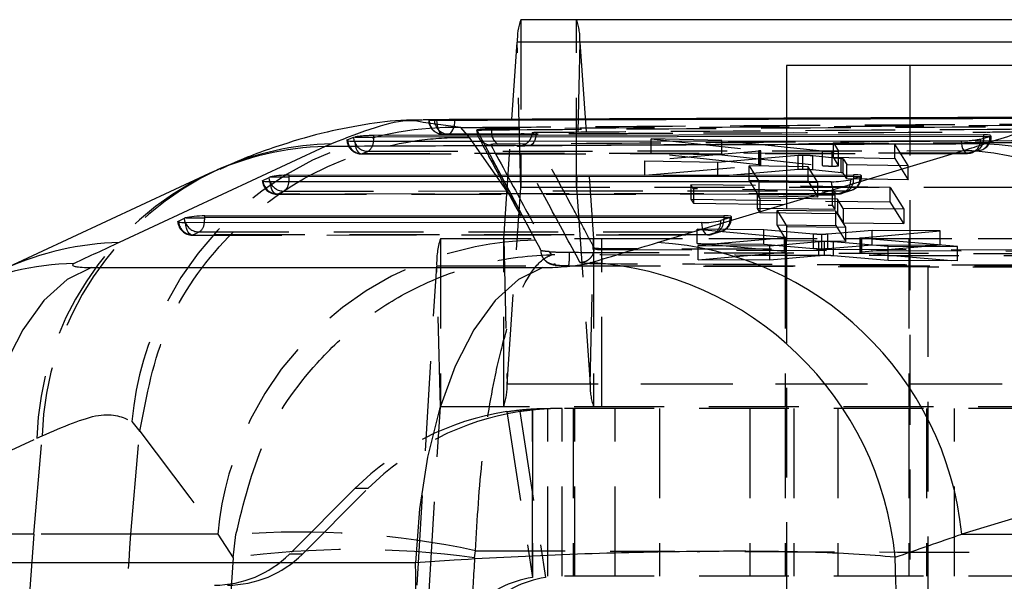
# Model space of a CAD drawing. Extents: x 81 to 759, y 45 to 588.
# Tile 5 of 24: x 261 to 289, y 71 to 87. Entities that reach past the tile are written whole.
import ezdxf

# ---------------------------------------------------------------- set-up
doc = ezdxf.new("R2010")
doc.units = 0
doc.header["$LTSCALE"] = 2
doc.linetypes.add('HIDDEN', pattern=[1.905, 1.27, -0.635])
doc.layers.get('0').update_dxf_attribs({"linetype": 'CONTINUOUS'})

msp = doc.modelspace()

# ---------------------------------------------------------------- linework, layer by layer
at = {"color": 7, "linetype": 'CONTINUOUS'}
for p, q in [((300.366154, 86.860641), (274.986548, 86.860641)), ((274.73945, 84.036346), (274.891192, 86.222923)), ((300.270797, 86.222923), (274.891192, 86.222923)), ((282.505067, 85.560641), (282.505067, 84.06813)), ((290.442567, 85.560641), (282.505067, 85.560641)), ((273.080183, 84.029555), (272.224741, 84.026055)), ((272.544185, 84.028104), (272.396134, 84.020994)), ((274.739997, 84.036348), (273.080183, 84.029555)), ((278.332675, 84.051053), (274.739997, 84.036348)), ((290.915105, 84.10255), (288.194222, 84.091415)), ((288.080767, 83.602215), (270.832823, 83.582201)), ((270.832823, 83.540422), (270.832823, 83.582201)), ((288.080767, 83.602215), (288.080767, 83.55843)), ((269.63477, 83.34919), (269.458109, 83.272948)), ((270.085802, 83.458944), (270.077733, 83.455016)), ((270.25841, 83.529082), (270.085802, 83.458944)), ((270.299082, 83.540422), (270.25841, 83.529082)), ((270.299082, 83.540422), (270.832823, 83.540422)), ((287.995299, 83.483822), (288.260465, 83.556947)), ((288.260465, 83.556947), (288.265847, 83.55843)), ((269.458109, 83.272948), (263.624934, 80.555818)), ((278.85968, 80.555818), (287.538908, 83.169717)), ((266.17462, 82.50473), (260.341445, 79.7876)), ((268.440375, 82.465115), (284.406684, 82.471744)), ((268.440375, 82.412847), (268.440375, 82.465115)), ((284.406684, 82.471744), (284.406684, 82.419475)), ((267.69357, 82.315027), (267.866252, 82.398544)), ((283.773059, 82.276528), (267.899254, 82.26994)), ((267.908024, 82.412847), (268.440375, 82.412847)), ((284.406684, 82.419475), (268.440375, 82.412847)), ((284.586459, 82.416912), (284.321269, 82.333355)), ((265.301121, 81.15792), (265.473803, 81.241438)), ((280.098976, 81.11889), (265.506806, 81.112833)), ((265.515575, 81.25574), (266.047926, 81.25574)), ((266.047926, 81.308009), (280.732602, 81.314105)), ((266.047926, 81.25574), (266.047926, 81.308009)), ((280.732602, 81.261835), (266.047926, 81.25574)), ((280.912377, 81.259273), (280.647186, 81.175717)), ((280.732602, 81.314105), (280.732602, 81.261835)), ((262.847157, 79.846444), (275.612509, 79.846444)), ((296.146205, 74.916956), (287.466977, 72.303057)), ((287.466977, 72.303057), (296.348087, 72.303057)), ((272.009021, 71.489022), (259.243669, 71.489022))]:
    msp.add_line(p, q, dxfattribs=at)
at = {"color": 7, "linetype": 'HIDDEN'}
for p, q in [((274.986548, 86.860641), (274.986548, 82.110643)), ((276.567118, 82.110643), (276.567118, 86.860641)), ((274.986347, 82.109301), (274.891192, 86.222923)), ((276.662474, 86.222923), (276.567316, 82.109301)), ((302.042078, 86.222923), (276.662474, 86.222923)), ((276.662474, 86.222923), (277.048381, 80.661981)), ((285.998668, 85.560641), (285.998668, 51.560641)), ((273.296999, 83.810712), (272.224272, 83.953763)), ((272.71329, 84.030361), (273.123363, 84.030361)), ((273.123363, 84.030361), (273.123363, 84.032581)), ((274.505282, 80.661981), (274.73945, 84.036346)), ((288.194222, 84.091415), (278.332675, 84.051053)), ((282.505067, 84.06813), (282.505067, 51.560641)), ((273.537112, 83.526968), (273.296999, 83.810712)), ((273.745252, 83.737015), (273.745252, 83.726998)), ((273.745766, 83.726171), (273.745766, 83.735154)), ((274.165863, 83.743428), (274.165863, 83.771479)), ((275.3099, 83.66521), (275.287742, 83.563945)), ((288.301542, 83.55843), (288.301542, 83.577185)), ((274.880754, 81.613917), (273.537112, 83.526968)), ((275.025247, 83.294346), (274.893509, 83.271085)), ((278.682737, 83.079231), (278.682737, 83.486193)), ((278.682737, 83.486193), (281.724008, 83.160955)), ((280.675173, 83.441903), (278.682737, 83.486193)), ((283.523876, 83.137608), (280.675173, 83.441903)), ((280.675173, 83.034719), (280.675173, 83.441903)), ((285.568174, 83.337181), (283.832993, 83.373678)), ((283.832993, 82.966511), (283.832993, 83.373678)), ((283.832993, 83.373678), (283.979703, 83.137826)), ((285.568174, 82.930193), (285.568174, 83.337181)), ((285.948668, 82.731794), (285.568174, 83.337181)), ((288.265847, 83.55843), (288.301542, 83.55843)), ((270.475311, 83.064082), (287.630664, 83.076517)), ((281.740868, 83.142211), (278.502924, 82.867569)), ((281.724008, 82.753901), (278.682737, 83.079231)), ((278.682737, 83.079231), (280.675173, 83.034719)), ((280.564809, 82.828815), (282.83743, 83.023989)), ((280.675173, 83.034719), (283.523876, 82.730577)), ((281.724008, 82.753901), (281.724008, 83.160955)), ((281.740868, 82.735169), (281.740868, 83.142211)), ((281.777236, 82.742808), (281.777236, 83.149777)), ((282.837428, 82.617018), (282.83743, 83.023989)), ((282.971818, 82.621032), (282.971818, 83.028003)), ((283.256158, 82.609615), (283.256158, 83.016575)), ((283.256158, 83.016575), (284.057923, 82.935083)), ((283.523876, 82.730577), (283.523876, 83.137608)), ((283.794992, 82.718839), (283.794992, 83.125851)), ((283.979703, 82.730814), (283.979703, 83.137826)), ((283.979883, 82.730242), (283.979883, 83.137256)), ((278.502924, 82.460974), (278.502924, 82.867569)), ((278.502924, 82.867569), (280.564809, 82.828815)), ((280.564809, 82.422041), (280.564809, 82.828815)), ((281.740868, 82.735169), (281.771961, 82.739544)), ((283.832993, 82.966511), (285.568174, 82.930193)), ((283.979703, 82.730814), (283.832993, 82.966511)), ((284.057923, 82.528207), (284.057923, 82.935083)), ((284.112392, 82.517757), (284.112392, 82.924624)), ((284.112392, 82.924624), (284.213383, 82.762429)), ((284.213383, 82.35567), (284.213383, 82.762429)), ((284.213383, 82.762429), (285.948669, 82.731794)), ((285.568174, 82.930193), (285.948668, 82.325173)), ((278.502924, 82.460974), (281.740868, 82.735169)), ((280.564809, 82.422041), (278.502924, 82.460974)), ((282.83743, 82.617018), (280.564809, 82.422041)), ((283.118721, 82.699222), (281.453734, 82.728767)), ((281.453734, 82.322017), (281.453734, 82.728767)), ((281.453734, 82.728767), (281.731823, 82.275088)), ((283.118721, 82.292474), (283.118721, 82.699222)), ((283.396887, 82.24987), (283.118721, 82.699222)), ((284.057923, 82.528207), (283.256158, 82.609615)), ((284.213383, 82.35567), (284.112392, 82.517757)), ((285.948668, 82.325173), (285.948669, 82.731794)), ((285.440413, 82.109756), (279.802607, 82.191541)), ((279.802607, 82.191541), (279.802607, 81.78522)), ((279.872874, 82.076146), (279.802607, 82.191541)), ((281.453734, 82.322017), (283.118721, 82.292474)), ((281.731823, 81.868648), (281.453734, 82.322017)), ((281.731823, 81.868648), (281.731823, 82.275088)), ((281.731823, 82.275088), (283.396887, 82.24987)), ((283.118721, 82.292474), (283.396887, 81.843441)), ((283.396887, 81.843441), (283.396887, 82.24987)), ((285.948669, 82.325173), (284.213383, 82.35567)), ((284.594206, 82.419475), (284.627462, 82.419475)), ((284.627462, 82.419475), (284.627462, 82.441353)), ((268.082635, 81.923329), (283.95644, 81.929918)), ((268.107967, 81.927153), (268.280649, 82.010673)), ((283.98177, 81.933743), (268.107967, 81.927153)), ((268.280649, 82.010673), (284.246961, 82.0173)), ((274.60044, 76.548361), (274.986347, 82.109301)), ((300.365954, 82.109301), (274.986347, 82.109301)), ((300.366154, 82.110643), (274.986548, 82.110643)), ((276.567316, 82.109301), (276.953226, 76.548361)), ((300.365954, 82.109301), (276.567316, 82.109301)), ((279.872874, 82.076146), (279.872874, 81.669894)), ((283.798186, 82.021273), (279.872874, 82.076146)), ((281.678706, 81.926036), (283.87548, 81.897249)), ((281.678706, 81.926036), (281.678706, 81.519847)), ((281.749537, 81.810919), (281.678706, 81.926036)), ((283.798186, 82.021273), (283.798186, 81.615011)), ((283.87548, 81.897249), (283.798186, 82.021273)), ((284.246961, 82.0173), (283.98177, 81.933743)), ((284.078281, 81.948684), (284.343472, 82.032242)), ((285.440413, 82.109756), (285.822637, 81.5027)), ((285.440413, 81.703466), (285.440413, 82.109756)), ((279.802607, 81.78522), (285.440413, 81.703466)), ((279.802607, 81.78522), (279.872874, 81.669894)), ((279.872874, 81.669894), (283.798186, 81.615011)), ((283.396887, 81.843441), (281.731823, 81.868648)), ((281.749537, 81.810919), (281.749537, 81.404814)), ((283.946313, 81.783616), (281.749537, 81.810919)), ((283.87548, 81.897249), (283.87548, 81.491077)), ((283.946313, 81.783616), (283.946313, 81.377528)), ((284.110144, 81.520867), (283.946313, 81.783616)), ((285.822637, 81.096802), (285.440413, 81.703466)), ((275.397321, 80.640727), (274.880754, 81.613917)), ((283.87548, 81.491077), (281.678706, 81.519847)), ((281.678706, 81.519847), (281.749537, 81.404814)), ((281.749537, 81.404814), (283.946313, 81.377528)), ((283.904539, 81.442502), (282.239549, 81.459738)), ((282.239549, 81.053893), (282.239549, 81.459738)), ((282.239549, 81.459738), (282.517619, 81.006691)), ((283.798186, 81.615011), (283.87548, 81.491077)), ((283.904539, 81.036667), (283.904539, 81.442502)), ((284.182686, 80.993999), (283.904539, 81.442502)), ((283.946313, 81.377528), (284.110144, 81.114971)), ((284.110144, 81.520867), (284.110144, 81.114971)), ((285.822637, 81.5027), (284.110144, 81.520867)), ((285.822637, 81.5027), (285.822637, 81.096802)), ((280.920125, 81.261835), (280.953379, 81.261835)), ((280.953379, 81.261835), (280.953379, 81.283715)), ((284.110144, 81.114971), (285.822637, 81.096802)), ((265.715519, 80.770047), (265.888201, 80.853566)), ((265.888201, 80.853566), (280.572878, 80.859661)), ((279.979354, 80.525472), (279.979354, 80.93102)), ((279.979354, 80.93102), (282.454051, 80.706476)), ((281.867036, 80.917313), (279.979354, 80.93102)), ((280.572878, 80.859661), (280.307688, 80.776104)), ((280.404199, 80.791046), (280.669389, 80.874602)), ((283.267338, 80.792717), (281.867036, 80.917313)), ((281.867036, 80.511874), (281.867036, 80.917313)), ((282.239549, 81.053893), (283.904539, 81.036667)), ((282.517619, 80.601197), (282.239549, 81.053893)), ((282.517619, 80.601197), (282.517619, 81.006691)), ((282.517619, 81.006691), (284.182686, 80.993999)), ((283.267338, 80.387396), (283.267338, 80.792717)), ((284.932177, 80.895712), (283.674659, 80.790212)), ((283.674659, 80.384889), (283.674659, 80.790212)), ((283.904539, 81.036667), (284.182686, 80.588505)), ((284.182686, 80.588505), (284.182686, 80.993999)), ((284.626927, 80.691623), (286.855351, 80.882556)), ((286.855351, 80.882556), (284.932177, 80.895712)), ((284.932177, 80.490267), (284.932177, 80.895712)), ((286.855351, 80.476992), (286.855351, 80.882556)), ((265.690187, 80.766222), (280.282358, 80.772279)), ((280.307688, 80.776104), (265.715519, 80.770047)), ((298.094366, 80.660642), (272.714762, 80.660642)), ((272.714762, 80.660642), (272.714762, 75.910642)), ((274.505084, 75.910642), (274.505084, 80.660642)), ((274.505282, 80.661981), (274.60044, 76.548361)), ((298.144046, 80.661981), (274.505282, 80.661981)), ((275.408292, 80.619983), (275.397321, 80.640727)), ((276.953226, 76.548361), (277.048381, 80.661981)), ((302.427987, 80.661981), (277.048381, 80.661981)), ((277.048582, 80.660642), (277.048582, 75.910642)), ((277.282422, 75.910642), (277.282422, 80.660642)), ((282.454051, 80.301218), (279.979354, 80.525472)), ((279.979354, 80.525472), (281.867036, 80.511874)), ((282.465225, 80.686855), (280.010855, 80.471919)), ((281.867036, 80.511874), (283.267338, 80.387396)), ((282.040149, 80.462996), (283.422347, 80.586133)), ((282.454051, 80.301218), (282.454051, 80.706476)), ((282.465225, 80.281613), (282.465225, 80.686855)), ((282.473815, 80.660642), (282.473815, 75.910642)), ((282.509507, 80.290545), (282.509507, 80.695758)), ((284.182686, 80.588505), (282.517619, 80.601197)), ((283.422347, 80.180979), (283.422347, 80.586133)), ((283.503566, 80.37955), (283.503566, 80.784866)), ((283.579359, 80.186624), (283.579359, 80.591784)), ((283.833148, 80.178945), (283.833148, 80.584102)), ((283.833148, 80.584102), (285.386147, 80.448754)), ((284.583973, 80.682936), (284.583973, 80.277638)), ((284.626927, 80.28635), (284.626927, 80.691623)), ((284.640441, 80.267008), (284.640442, 80.672266)), ((287.344612, 80.440677), (284.640442, 80.672266)), ((285.967419, 80.660642), (285.967419, 75.910642)), ((275.866305, 80.206363), (275.80299, 80.296316)), ((277.073713, 80.393066), (277.07204, 80.394378)), ((289.705796, 80.337178), (277.284706, 80.379761)), ((277.284706, 80.353371), (277.284706, 80.379761)), ((277.284706, 80.353371), (277.284706, 80.353358)), ((277.284706, 80.353358), (289.705796, 80.312696)), ((280.010855, 80.066644), (280.010855, 80.471919)), ((280.010855, 80.471919), (282.040149, 80.462996)), ((280.010855, 80.066644), (282.465225, 80.281613)), ((282.040149, 80.057915), (282.040149, 80.462996)), ((282.465225, 80.281613), (282.500859, 80.286333)), ((283.674659, 80.384889), (284.932177, 80.490267)), ((286.855351, 80.476992), (284.626927, 80.28635)), ((284.640442, 80.267008), (287.344612, 80.035308)), ((284.932177, 80.490267), (286.855351, 80.476992)), ((285.386147, 80.043621), (285.386147, 80.448754)), ((285.386147, 80.448754), (287.344612, 80.440677)), ((287.344612, 80.035308), (287.344612, 80.440677)), ((282.040149, 80.057915), (280.010855, 80.066644)), ((283.422347, 80.180979), (282.040149, 80.057915)), ((285.386147, 80.043621), (283.833148, 80.178945)), ((287.344612, 80.035308), (285.386147, 80.043621)), ((272.055151, 70.862261), (272.610707, 79.889716)), ((297.99031, 79.889716), (272.610707, 79.889716)), ((272.714542, 75.909022), (272.610707, 79.889716)), ((276.347289, 79.901922), (290.689252, 79.859093)), ((294.441521, 79.860642), (286.504021, 79.860642)), ((286.504021, 79.860642), (286.504021, 56.360642)), ((299.980044, 76.548361), (274.60044, 76.548361)), ((300.036548, 76.548361), (276.953226, 76.548361)), ((272.15899, 66.881568), (272.714542, 75.909022)), ((298.094147, 75.909022), (272.714542, 75.909022)), ((298.094366, 75.910642), (272.714762, 75.910642)), ((297.813349, 75.860642), (275.316322, 75.860642)), ((275.316322, 75.860642), (275.316322, 71.110642)), ((275.319291, 71.110642), (275.319291, 75.860642)), ((275.750218, 71.110642), (275.750218, 75.860642)), ((276.163904, 71.110642), (276.163904, 75.860642)), ((276.467418, 75.860642), (276.467418, 71.110642)), ((276.516689, 71.110642), (276.516689, 75.860642)), ((277.663765, 71.110642), (277.663765, 75.860642)), ((278.917191, 75.860642), (278.917191, 71.110642)), ((281.467419, 75.860642), (281.467419, 71.110642)), ((282.473815, 75.860642), (282.473815, 71.110642)), ((282.717418, 75.860642), (282.717418, 71.110642)), ((283.957828, 75.860642), (283.957828, 71.110642)), ((285.967419, 75.860642), (285.967419, 71.110642)), ((286.472771, 75.860642), (286.472771, 71.110642)), ((287.257859, 71.110642), (287.257859, 75.860642)), ((263.984172, 75.495742), (264.209376, 75.206114)), ((274.597121, 75.770838), (275.317943, 71.075879)), ((274.964845, 75.770838), (275.685666, 71.075879)), ((264.209376, 75.206114), (264.210334, 75.216827)), ((255.46403, 72.303057), (261.297202, 75.020188)), ((261.212302, 72.303057), (261.44615, 75.087818)), ((261.297202, 75.020188), (261.44615, 75.087818)), ((263.955684, 72.303057), (264.209376, 75.206114)), ((270.294571, 73.590719), (268.443661, 71.739322)), ((268.811384, 71.739322), (270.662291, 73.590719)), ((270.662291, 73.590719), (270.294571, 73.590719)), ((261.212302, 72.303057), (255.46403, 72.303057)), ((263.955684, 72.303057), (261.212302, 72.303057)), ((266.415031, 72.303057), (263.955684, 72.303057)), ((266.415031, 72.303057), (266.85371, 71.632425)), ((266.85371, 71.632425), (266.930127, 72.291346)), ((268.811384, 71.739322), (268.443661, 71.739322)), ((273.683911, 71.632425), (273.704065, 71.835645)), ((297.813349, 71.110642), (275.316322, 71.110642))]:
    msp.add_line(p, q, dxfattribs=at)
at = {"color": 8, "linetype": 'CONTINUOUS'}
for p, q in [((273.123322, 84.018265), (273.123363, 84.030361)), ((270.085802, 83.458944), (270.087136, 83.442572)), ((288.080767, 83.55843), (288.265847, 83.55843)), ((267.696639, 82.2864), (267.69357, 82.315027)), ((284.406684, 82.419475), (284.404682, 82.359637)), ((284.406684, 82.419475), (284.594206, 82.419475)), ((265.304191, 81.129294), (265.301121, 81.15792)), ((280.732602, 81.261835), (280.730599, 81.201999)), ((280.732602, 81.261835), (280.920125, 81.261835))]:
    msp.add_line(p, q, dxfattribs=at)
at = {"color": 7, "linetype": 'HIDDEN', "flags": 128}
for points in [[(272.605033, 84.016574), (272.609474, 83.937655), (272.620836, 83.862039), (272.63868, 83.792622), (272.662325, 83.732062), (272.690864, 83.68268), (272.723207, 83.646364), (272.758113, 83.624507), (272.794245, 83.617945)], [(272.94101, 83.624377), (272.976896, 83.632725), (273.01131, 83.656202), (273.042941, 83.693913), (273.07059, 83.744423), (273.093203, 83.80581), (273.109918, 83.875739), (273.1201, 83.951551), (273.123322, 84.018265)], [(273.745766, 83.735154), (274.655355, 82.036662), (274.880754, 81.613917)], [(275.397321, 80.640727), (274.315061, 82.666938), (273.745766, 83.726169)], [(275.42015, 83.674722), (275.414405, 83.596424), (275.401799, 83.522269), (275.382815, 83.455096), (275.358183, 83.397479), (275.328843, 83.351624), (275.295919, 83.319291), (275.260674, 83.301717), (275.22446, 83.299573)], [(270.291252, 83.419209), (270.299384, 83.342136), (270.314177, 83.269955), (270.335069, 83.205405), (270.361269, 83.150937), (270.391775, 83.108614), (270.425441, 83.080047), (270.46098, 83.066314), (270.497048, 83.06794)], [(287.44683, 83.431299), (287.45516, 83.354368), (287.470132, 83.282414), (287.491178, 83.218164), (287.517497, 83.164056), (287.548095, 83.122137), (287.581812, 83.093998), (287.617368, 83.080706), (287.653416, 83.082766)], [(287.653416, 83.082766), (286.930805, 83.082213), (284.04035, 83.079948), (272.478489, 83.069858), (270.497048, 83.06794)], [(270.668423, 83.136904), (271.391043, 83.137763), (274.281518, 83.141112), (285.843367, 83.153193), (287.917292, 83.155164)], [(287.653416, 83.082766), (287.7238, 83.090673), (287.740908, 83.095013)], [(287.917292, 83.155164), (287.987741, 83.163087), (287.999816, 83.166049)], [(268.107967, 81.927153), (268.071903, 81.924006), (268.036241, 81.936249), (268.002333, 81.963417), (267.971469, 82.004481), (267.944818, 82.057878), (267.923398, 82.121584), (267.908012, 82.193176), (267.899254, 82.26994)], [(283.773059, 82.276528), (283.781817, 82.199765), (283.797201, 82.128172), (283.818623, 82.064468), (283.845272, 82.011069), (283.876138, 81.970007), (283.910043, 81.942839), (283.945706, 81.930596), (283.98177, 81.933743)], [(265.715519, 80.770047), (265.679454, 80.7669), (265.643792, 80.779143), (265.609884, 80.806311), (265.57902, 80.847373), (265.55237, 80.900772), (265.530949, 80.964476), (265.515564, 81.03607), (265.506806, 81.112833)], [(280.098976, 81.11889), (280.107735, 81.042127), (280.12312, 80.970533), (280.14454, 80.906828), (280.171191, 80.853431), (280.202055, 80.812368), (280.235963, 80.785199), (280.271625, 80.772956), (280.307688, 80.776104)], [(275.560686, 80.33148), (275.533212, 80.383537), (275.408292, 80.619983)], [(264.210334, 75.216827), (265.630098, 73.339427), (266.415031, 72.303057)]]:
    msp.add_lwpolyline(points, dxfattribs=at)
at = {"color": 8, "linetype": 'CONTINUOUS', "flags": 128}
for points in [[(270.25841, 83.529082), (270.270353, 83.4509), (270.280143, 83.417603)], [(270.82436, 83.418296), (270.829813, 83.466728), (270.832823, 83.540422)], [(267.896319, 82.26994), (267.879294, 82.320844), (267.866252, 82.398544)], [(265.50387, 81.112834), (265.486846, 81.163737), (265.473803, 81.241438)]]:
    msp.add_lwpolyline(points, dxfattribs=at)
at = {"color": 7, "linetype": 'CONTINUOUS', "flags": 128}
for points in [[(270.291252, 83.419209), (271.01109, 83.41979), (273.901408, 83.422043), (285.462692, 83.430062), (287.44683, 83.431299)], [(288.080767, 83.55843), (279.415058, 83.549938), (270.832823, 83.540422)], [(267.899254, 82.26994), (267.839836, 82.270743), (267.787656, 82.273181), (267.744278, 82.27718), (267.710993, 82.282621), (267.688794, 82.289341), (267.678344, 82.297142), (267.67995, 82.30579), (267.69357, 82.315027)], [(265.506806, 81.112833), (265.447387, 81.113636), (265.395211, 81.116074), (265.35183, 81.120072), (265.318544, 81.125514), (265.296345, 81.132235), (265.285896, 81.140036), (265.287502, 81.148683), (265.301121, 81.15792)], [(262.847157, 79.846444), (262.15454, 79.50516), (261.498304, 78.913698), (260.897307, 78.089052), (260.368811, 77.054914), (259.928005, 75.840996), (259.587554, 74.482174), (259.357234, 73.017488), (259.243669, 71.489022)], [(275.612509, 79.846444), (274.919888, 79.50516), (274.263652, 78.913698), (273.662655, 78.089052), (273.134162, 77.054914), (272.693356, 75.840996), (272.352902, 74.482174), (272.122586, 73.017488), (272.009021, 71.489022)]]:
    msp.add_lwpolyline(points, dxfattribs=at)
at = {"color": 7, "linetype": 'CONTINUOUS'}
for centre, radius, start, end in [((276.595823, 86.294022), 1.706113, 160.6030554, 182.3883796), ((287.717376, 74.112721), 9.241043, 6.0908391, 87.6516488), ((286.986713, 73.978886), 9.207404, 5.8475635, 86.5617366), ((267.966666, 82.173439), 0.246486, 103.7634363, 114.0405155), ((283.808026, 84.611889), 2.335623, 269.1421865, 282.6940987), ((284.505443, 82.674776), 0.270291, 287.4418613, 289.1716058), ((265.574214, 81.016312), 0.246504, 103.7615909, 114.0377873), ((280.13395, 83.45422), 2.335592, 269.1420019, 282.6940906), ((280.829345, 81.52339), 0.276861, 287.451919, 289.1409183), ((278.30748, 71.364984), 9.207408, 5.8475831, 86.5617076), ((276.403147, 70.787007), 9.216233, 5.3682352, 86.5016957)]:
    msp.add_arc(centre, radius, start, end, dxfattribs=at)
at = {"color": 7, "linetype": 'HIDDEN'}
for centre, radius, start, end in [((274.957843, 86.294022), 1.706113, 357.6116204, 19.3969446), ((272.790144, 84.023895), 0.406, 180, 270.2249902), ((272.797663, 84.019463), 0.401532, 179.781534, 269.5122001), ((272.944944, 84.025128), 0.40077, 179.5745979, 269.4375982), ((273.114968, 74.641885), 9.170634, 88.8626471, 174.6575807), ((274.149976, 83.725315), 0.404211, 179.8787638, 268.658958), ((274.55989, 83.673155), 0.400245, 169.8878823, 236.7395715), ((270.474915, 83.471111), 0.406, 180, 270.0554071), ((270.496543, 83.47896), 0.411021, 185.0791848, 270.0704415), ((270.665644, 83.541956), 0.405061, 197.8783996, 270.3930446), ((270.469612, 83.430981), 0.354974, 304.0606711, 357.9521082), ((287.621846, 83.45054), 0.374934, 288.5152349, 5.0926945), ((287.670166, 83.490111), 0.416246, 306.4201338, 9.4468314), ((287.895543, 83.55843), 0.406, 284.8820198, 0), ((287.885675, 83.524506), 0.376191, 287.6626019, 4.947057), ((287.630353, 83.485671), 0.406, 270.0427157, 285.8014361), ((269.894092, 74.749384), 8.601155, 115.622427, 178.1957695), ((270.066669, 74.799084), 8.625353, 114.5216401, 178.0816614), ((268.082467, 82.329329), 0.406, 184.1717151, 270.0237827), ((268.106035, 82.340044), 0.412895, 187.465119, 270.2681098), ((268.27784, 82.421003), 0.41034, 201.6010282, 270.39225), ((268.112502, 82.278474), 0.316214, 302.123876, 358.4932497), ((283.964896, 82.292099), 0.358753, 272.6959347, 6.6035263), ((284.230086, 82.375656), 0.358754, 272.6960386, 6.6034224), ((284.008194, 82.334805), 0.397264, 306.9434011, 3.5837579), ((284.221461, 82.419474), 0.406, 287.4887264, 0), ((274.989981, 82.109442), 0.003637, 160.7243657, 182.2141031), ((276.563731, 82.109459), 0.003588, 357.4856316, 19.264468), ((283.956271, 82.335918), 0.406, 270.0237827, 287.4887264), ((265.690019, 81.172222), 0.406, 184.1717151, 270.0237827), ((265.713589, 81.182941), 0.412898, 187.4654476, 270.2677812), ((265.885388, 81.26389), 0.410334, 201.6003386, 270.3927488), ((265.720055, 81.121367), 0.316212, 302.1237304, 358.4933953), ((280.290811, 81.134462), 0.358755, 272.6962651, 6.6033277), ((280.556004, 81.218017), 0.358753, 272.6959867, 6.6034743), ((280.334124, 81.177161), 0.397253, 306.9424918, 3.5846671), ((280.547379, 81.261836), 0.406, 287.4887264, 0), ((280.282189, 81.178279), 0.406, 270.0237827, 287.4887264), ((275.534273, 71.462997), 9.157852, 90.7882173, 174.7367924), ((274.848102, 79.980212), 2.239225, 162.30988, 182.3161828), ((274.501714, 80.661823), 0.003571, 340.687826, 2.5391092), ((277.051999, 80.66184), 0.00362, 177.7628026, 199.3221083), ((274.602319, 80.184623), 1.767722, 350.7975066, 3.0482448), ((272.895799, 76.477262), 1.706124, 340.6031166, 2.3883675), ((278.657867, 76.477262), 1.706124, 177.6116325, 199.3968834), ((272.719256, 75.909207), 0.004718, 162.2966232, 182.246565), ((275.773529, 68.113466), 7.747211, 98.7341069, 135.0089169), ((276.141264, 68.113435), 7.747243, 98.7341519, 135.008832), ((334.963777, 66.110642), 74.010986, 175.20051603, 184.79948397), ((268.766353, 49.011926), 23.351727, 77.7926864, 94.5100166), ((266.322833, 73.859451), 2.998809, 270.0013024, 315.0094318), ((266.690553, 73.859461), 2.998819, 270.001308, 315.009355), ((270.268811, 47.146369), 24.723063, 82.0601059, 97.9398941), ((275.773327, 68.111734), 2.998922, 98.7341239, 135.0089116), ((276.141046, 68.111744), 2.998911, 98.7340567, 135.0089788)]:
    msp.add_arc(centre, radius, start, end, dxfattribs=at)
at = {"color": 8, "linetype": 'CONTINUOUS'}
for centre, radius, start, end in [((269.827173, 75.085093), 8.266336, 91.3337065, 113.8341157), ((269.657222, 75.020716), 8.254634, 91.3821822, 114.9543855), ((267.583101, 82.411722), 0.857274, 350.4951713, 0.0752277), ((265.193332, 81.254394), 0.854596, 350.4801218, 0.090216), ((263.824259, 72.302381), 8.255843, 91.3834507, 114.4659022), ((262.55098, 71.702078), 8.261229, 91.3919042, 115.112731)]:
    msp.add_arc(centre, radius, start, end, dxfattribs=at)
at = {"color": 7, "linetype": 'CONTINUOUS'}
for centre, major_axis, ratio, start_param, end_param in [((264.788745, 83.171587), (25.607471, 1.648537), 0.12236468, 5.798341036, 5.848150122), ((268.255151, 82.408985), (0.405987, 0.026133), 0.122359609, 1.089182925, 2.588453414), ((284.221461, 82.415613), (0.405987, 0.026133), 0.122359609, 5.867754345, 7.372368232), ((265.862702, 81.251878), (0.405987, 0.026133), 0.122359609, 1.089182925, 2.588453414), ((280.547379, 81.257974), (0.405987, 0.026133), 0.122359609, 5.867754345, 7.372368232), ((308.304709, 75.15957), (139.469136, 58.174184), 0.1519697, 1.832920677, 1.842562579), ((205.706722, 75.15957), (217.436537, 60.180249), 0.06693225, 5.027698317, 5.036932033), ((206.280442, 66.110642), (219.576036, 68.572096), 0.084709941, 5.05529951, 5.064533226), ((251.212043, 66.110642), (0, 71.05), 0.485176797, 4.634356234, 4.790421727), ((251.212043, 66.110642), (0, 71.05), 0.293551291, 4.636617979, 4.788159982)]:
    msp.add_ellipse(centre, major_axis=major_axis, ratio=ratio, start_param=start_param, end_param=end_param, dxfattribs=at)
at = {"color": 7, "linetype": 'HIDDEN'}
for ratio, end_param in [(0.94708896, 1.648591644), (0.850665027, 1.51360137)]:
    msp.add_ellipse((333.940858, 66.110642), major_axis=(0, 71.05), ratio=ratio, start_param=1.49300101, end_param=end_param, dxfattribs=at)
at = {"color": 7, "linetype": 'CONTINUOUS'}
for points, knots in [([(272.211088, 84.013892), (272.111399, 84.016681), (271.566225, 84.031933), (270.653068, 83.911711), (269.422228, 83.684764), (268.137297, 83.299494), (267.155324, 82.948456), (266.585461, 82.673835), (266.47141, 82.618873)], [0, 0, 0, 0, 0.039756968, 0.21742187, 0.415158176, 0.64527824, 0.929006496, 1, 1, 1, 1]), ([(272.396134, 84.020994), (272.391142, 84.020581), (272.377857, 84.019484), (272.394815, 84.017903), (272.456747, 84.016688), (272.535633, 84.016369), (272.590155, 84.01653), (272.605033, 84.016574)], [0, 0, 0, 0, 0.151375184, 0.402790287, 0.654207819, 0.905636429, 1, 1, 1, 1]), ([(272.71329, 84.030361), (272.677817, 84.030046), (272.606872, 84.029417), (272.560704, 84.028603), (272.546503, 84.028174), (272.544185, 84.028104)], [0, 0, 0, 0, 0.45558285, 0.911132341, 1, 1, 1, 1]), ([(272.605033, 84.016574), (272.844614, 84.017478), (274.047706, 84.022019), (279.104847, 84.040636), (284.707789, 84.059618), (289.347203, 84.074044), (290.132575, 84.076486)], [0, 0, 0, 0, 0.04100651, 0.20592041, 0.865576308, 1, 1, 1, 1]), ([(273.123363, 84.032581), (273.080675, 84.032394), (272.995298, 84.032019), (272.855402, 84.031322), (272.762568, 84.030744), (272.718819, 84.030404), (272.71329, 84.030361)], [0, 0, 0, 0, 0.3179935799, 0.6359960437, 0.9540015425, 1, 1, 1, 1]), ([(290.637674, 84.100398), (287.718629, 84.089952), (281.880542, 84.069059), (276.042422, 84.04474), (273.123363, 84.032581)], [0, 0, 0, 0, 0.500000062, 1, 1, 1, 1]), ([(290.637674, 84.095939), (287.550525, 84.085217), (284.069373, 84.073126), (278.231259, 84.051032), (275.480308, 84.039899), (273.123363, 84.030361)], [0, 0, 0, 0, 0.528794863, 0.59628323, 1, 1, 1, 1]), ([(270.832823, 83.582201), (270.790341, 83.581674), (270.705381, 83.58062), (270.565875, 83.573064), (270.437432, 83.561917), (270.348559, 83.550269), (270.311239, 83.542842), (270.299082, 83.540422)], [0, 0, 0, 0, 0.222365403, 0.444707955, 0.667615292, 0.891728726, 1, 1, 1, 1]), ([(288.288312, 83.587195), (288.272298, 83.59069), (288.240369, 83.597658), (288.158615, 83.601776), (288.100014, 83.602107), (288.080767, 83.602215)], [0, 0, 0, 0, 0.403261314, 0.804006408, 1, 1, 1, 1]), ([(288.265847, 83.55843), (288.283442, 83.563898), (288.305353, 83.570706), (288.298567, 83.576119), (288.29723, 83.577185)], [0, 0, 0, 0, 0.803068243, 1, 1, 1, 1]), ([(288.096027, 83.346003), (287.245218, 83.342923), (283.409849, 83.329038), (277.199256, 83.305335), (271.833719, 83.282887), (269.458109, 83.272948)], [0, 0, 0, 0, 0.137078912, 0.617938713, 1, 1, 1, 1]), ([(270.075271, 83.446297), (270.073894, 83.444221), (270.069165, 83.437094), (270.109718, 83.427849), (270.185829, 83.420387), (270.258018, 83.41958), (270.291252, 83.419209)], [0, 0, 0, 0, 0.1258897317, 0.4322688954, 0.7386292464, 1, 1, 1, 1]), ([(287.44683, 83.431299), (287.487002, 83.431839), (287.569684, 83.432952), (287.707118, 83.441549), (287.836315, 83.454508), (287.936981, 83.469425), (287.977617, 83.479457), (287.995299, 83.483822)], [0, 0, 0, 0, 0.200400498, 0.4124738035, 0.6245458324, 0.8366250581, 1, 1, 1, 1]), ([(266.48665, 82.645363), (266.412918, 82.613778), (266.307966, 82.568817), (266.207027, 82.517843), (266.177, 82.502679)], [0, 0, 0, 0, 0.702526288, 1, 1, 1, 1]), ([(262.350308, 79.96087), (262.348733, 79.960121), (262.314896, 79.944025), (262.288161, 79.913464), (262.354151, 79.881934), (262.492443, 79.859191), (262.654623, 79.847968), (262.799214, 79.846823), (262.847157, 79.846444)], [0, 0, 0, 0, 0.011930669, 0.256452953, 0.501148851, 0.641875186, 0.881253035, 1, 1, 1, 1]), ([(275.612509, 79.846444), (275.648823, 79.846647), (275.785862, 79.847416), (276.050093, 79.858255), (276.349168, 79.882636), (276.626046, 79.915799), (276.83253, 79.950302), (276.92918, 79.976295), (276.965512, 79.986066)], [0, 0, 0, 0, 0.076039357, 0.286949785, 0.497807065, 0.640420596, 0.864831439, 1, 1, 1, 1]), ([(285.578957, 71.649244), (285.212064, 71.682289), (284.537455, 71.74305), (283.190337, 71.794612), (281.62003, 71.821996), (279.366176, 71.815461), (276.378163, 71.740143), (273.741289, 71.611196), (272.371523, 71.514588), (272.009021, 71.489022)], [0, 0, 0, 0, 0.133272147, 0.245048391, 0.356824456, 0.499380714, 0.711249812, 0.923583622, 1, 1, 1, 1])]:
    msp.add_open_spline(points, degree=3, knots=knots, dxfattribs=at)
at = {"color": 8, "linetype": 'CONTINUOUS'}
for points, knots in [([(272.224272, 83.953763), (272.111006, 83.976552), (271.537158, 84.092008), (270.481812, 83.679931), (269.63477, 83.34919)], [0, 0, 0, 0, 0.197379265, 1, 1, 1, 1]), ([(288.096027, 83.346003), (288.613945, 83.51126), (289.659109, 83.84475), (290.60496, 84.076097), (290.818982, 84.078654), (290.908012, 84.079717)], [0, 0, 0, 0, 0.3645476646, 0.7356611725, 1, 1, 1, 1])]:
    msp.add_open_spline(points, degree=3, knots=knots, dxfattribs=at)
at = {"color": 7, "linetype": 'HIDDEN'}
for points, knots in [([(273.296999, 83.810712), (274.112115, 83.816229), (277.622402, 83.839988), (283.614547, 83.877851), (288.792323, 83.907174), (291.273963, 83.921229)], [0, 0, 0, 0, 0.136056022, 0.585923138, 1, 1, 1, 1]), ([(290.205998, 83.870732), (287.532651, 83.85531), (282.185957, 83.824464), (276.839228, 83.789141), (274.165863, 83.771479)], [0, 0, 0, 0, 0.499999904, 1, 1, 1, 1]), ([(290.322557, 83.680199), (290.081666, 83.679424), (288.877213, 83.675553), (283.818495, 83.658919), (278.216625, 83.639058), (273.578291, 83.620998), (272.794245, 83.617945)], [0, 0, 0, 0, 0.04122909, 0.20614522, 0.865809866, 1, 1, 1, 1]), ([(272.794245, 83.617945), (272.825942, 83.619656), (272.874863, 83.622296), (272.923785, 83.623835), (272.94101, 83.624377)], [0, 0, 0, 0, 0.64791959, 1, 1, 1, 1]), ([(272.94101, 83.624377), (273.181904, 83.625371), (274.386368, 83.630343), (279.445145, 83.650746), (285.042602, 83.671518), (289.676468, 83.687319), (290.456097, 83.689978)], [0, 0, 0, 0, 0.04126047, 0.206300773, 0.866463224, 1, 1, 1, 1]), ([(274.165863, 83.771479), (274.092344, 83.770338), (273.94531, 83.768054), (273.800895, 83.757059), (273.745873, 83.745136), (273.745788, 83.737256), (273.745766, 83.735154)], [0, 0, 0, 0, 0.297199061, 0.594385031, 0.891809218, 1, 1, 1, 1]), ([(273.745766, 83.726171), (273.751154, 83.728859), (273.761926, 83.734234), (273.886961, 83.740163), (274.036159, 83.742622), (274.138319, 83.743432), (274.165844, 83.743432), (274.165863, 83.743432)], [0, 0, 0, 0, 0.297776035, 0.595393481, 0.89283653, 0.999927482, 1, 1, 1, 1]), ([(274.165863, 83.743428), (276.839228, 83.761482), (282.185962, 83.79759), (287.532652, 83.829123), (290.205998, 83.84489)], [0, 0, 0, 0, 0.499999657, 1, 1, 1, 1]), ([(275.3099, 83.66521), (275.311238, 83.66664), (275.31401, 83.669601), (275.346679, 83.67285), (275.386309, 83.674366), (275.413186, 83.674649), (275.42015, 83.674722)], [0, 0, 0, 0, 0.288091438, 0.596818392, 0.895537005, 1, 1, 1, 1]), ([(277.07204, 80.394378), (277.065817, 80.406003), (277.020639, 80.49039), (276.819559, 80.86577), (276.240103, 81.945569), (275.696509, 82.950497), (275.3099, 83.66521)], [0, 0, 0, 0, 0.010643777, 0.077263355, 0.343742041, 1, 1, 1, 1]), ([(275.42015, 83.674722), (275.661026, 83.676471), (276.865413, 83.685212), (281.556018, 83.718574), (286.005751, 83.747064), (289.491985, 83.769386)], [0, 0, 0, 0, 0.051352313, 0.256762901, 1, 1, 1, 1]), ([(264.210334, 75.216827), (264.404028, 76.228826), (264.791416, 78.252822), (266.606749, 80.831797), (269.10095, 82.694635), (271.513147, 83.439703), (273.011287, 83.536277), (273.486723, 83.52786), (273.537112, 83.526968)], [0, 0, 0, 0, 0.223933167, 0.447866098, 0.671803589, 0.895748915, 0.988950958, 1, 1, 1, 1]), ([(273.793632, 83.53334), (273.889238, 83.356177), (274.497514, 82.22901), (275.097879, 81.094835), (275.603881, 80.138925)], [0, 0, 0, 0, 0.157176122, 1, 1, 1, 1]), ([(274.340378, 83.338476), (274.327408, 83.338344), (274.278451, 83.337847), (274.207671, 83.335145), (274.148154, 83.329298), (274.143062, 83.32391), (274.140516, 83.321215)], [0, 0, 0, 0, 0.107235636, 0.404773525, 0.70235923, 1, 1, 1, 1]), ([(274.140516, 83.321215), (274.449626, 82.748649), (275.019419, 81.693221), (275.625909, 80.561117), (275.924283, 80.002385), (275.963819, 79.928351)], [0, 0, 0, 0, 0.507062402, 0.934684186, 1, 1, 1, 1]), ([(290.380867, 83.43977), (287.707409, 83.424028), (282.360625, 83.392544), (277.01375, 83.356498), (274.340378, 83.338476)], [0, 0, 0, 0, 0.5000122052, 1, 1, 1, 1]), ([(274.893509, 83.271085), (274.893531, 83.27268), (274.893614, 83.278797), (274.936401, 83.288118), (275.050073, 83.296808), (275.166224, 83.298649), (275.22446, 83.299573)], [0, 0, 0, 0, 0.105052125, 0.402907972, 0.700624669, 1, 1, 1, 1]), ([(275.290953, 83.563713), (275.27376, 83.519045), (275.242612, 83.438118), (275.158769, 83.358166), (275.086735, 83.315266), (275.037393, 83.297077), (275.012366, 83.290764), (275.001991, 83.288894), (275.003682, 83.289312), (275.026696, 83.291771), (275.086624, 83.295515), (275.16653, 83.29802), (275.231632, 83.298415), (275.249535, 83.298524)], [0, 0, 0, 0, 0.152328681, 0.275980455, 0.366371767, 0.429854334, 0.474739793, 0.517933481, 0.572908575, 0.653487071, 0.768236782, 0.936264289, 1, 1, 1, 1]), ([(275.22446, 83.299573), (277.570169, 83.315874), (282.26174, 83.348476), (286.953244, 83.377425), (289.299073, 83.3919)], [0, 0, 0, 0, 0.499983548, 1, 1, 1, 1]), ([(275.238206, 83.298233), (276.469608, 83.307048), (281.160768, 83.34063), (285.851913, 83.368195), (289.31166, 83.388523)], [0, 0, 0, 0, 0.262493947, 1, 1, 1, 1]), ([(270.497048, 83.06794), (270.528467, 83.080888), (270.585573, 83.104423), (270.642718, 83.126827), (270.668423, 83.136904)], [0, 0, 0, 0, 0.550183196, 1, 1, 1, 1]), ([(276.663592, 79.991944), (276.369497, 80.539221), (275.781308, 81.633773), (275.189442, 82.725315), (274.893509, 83.271085)], [0, 0, 0, 0, 0.500000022, 1, 1, 1, 1]), ([(281.724008, 83.160955), (281.739338, 83.159041), (281.77, 83.155213), (281.781609, 83.149375), (281.768982, 83.144973), (281.748225, 83.142934), (281.740868, 83.142211)], [0, 0, 0, 0, 0.281763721, 0.56355556, 0.84530622, 1, 1, 1, 1]), ([(282.837428, 83.023989), (282.854453, 83.025109), (282.889489, 83.027414), (282.943865, 83.027803), (282.971818, 83.028003)], [0, 0, 0, 0, 0.485919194, 1, 1, 1, 1]), ([(282.971818, 83.028003), (282.999859, 83.027821), (283.055939, 83.027457), (283.142313, 83.024518), (283.21102, 83.020692), (283.243284, 83.01775), (283.256158, 83.016575)], [0, 0, 0, 0, 0.2727041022, 0.5453913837, 0.8185929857, 1, 1, 1, 1]), ([(283.794992, 83.125851), (283.766845, 83.126155), (283.710556, 83.126763), (283.625967, 83.130007), (283.562907, 83.133856), (283.534119, 83.136624), (283.523876, 83.137608)], [0, 0, 0, 0, 0.281251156, 0.562473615, 0.844323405, 1, 1, 1, 1]), ([(283.979703, 83.137826), (283.977973, 83.13604), (283.974512, 83.132467), (283.933262, 83.128485), (283.872276, 83.126011), (283.82019, 83.125903), (283.794992, 83.125851)], [0, 0, 0, 0, 0.254350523, 0.508764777, 0.762352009, 1, 1, 1, 1]), ([(287.917292, 83.155164), (287.865013, 83.141137), (287.777025, 83.117529), (287.6891, 83.092802), (287.653416, 83.082766)], [0, 0, 0, 0, 0.594159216, 1, 1, 1, 1]), ([(281.7738, 82.742808), (281.774656, 82.743505), (281.77769, 82.745977), (281.757773, 82.749937), (281.732924, 82.752855), (281.724008, 82.753901)], [0, 0, 0, 0, 0.201161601, 0.713360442, 1, 1, 1, 1]), ([(284.057923, 82.935083), (284.073791, 82.933222), (284.10339, 82.92975), (284.109539, 82.926249), (284.112392, 82.924624)], [0, 0, 0, 0, 0.536087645, 1, 1, 1, 1]), ([(282.971818, 82.621032), (282.945388, 82.620853), (282.890951, 82.620485), (282.85561, 82.618195), (282.837428, 82.617018)], [0, 0, 0, 0, 0.485521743, 1, 1, 1, 1]), ([(283.256158, 82.609615), (283.235861, 82.611378), (283.195264, 82.614903), (283.112769, 82.618737), (283.035302, 82.620764), (282.989678, 82.620956), (282.971818, 82.621032)], [0, 0, 0, 0, 0.27483099, 0.549717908, 0.823728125, 1, 1, 1, 1]), ([(283.523876, 82.730577), (283.543575, 82.728805), (283.582975, 82.725259), (283.664131, 82.721332), (283.737547, 82.719288), (283.78018, 82.718955), (283.794992, 82.718839)], [0, 0, 0, 0, 0.283454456, 0.566947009, 0.84954176, 1, 1, 1, 1]), ([(283.794992, 82.718839), (283.821699, 82.718906), (283.87511, 82.719039), (283.935848, 82.721649), (283.975035, 82.725627), (283.978166, 82.729107), (283.979703, 82.730814)], [0, 0, 0, 0, 0.252120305, 0.504204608, 0.756751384, 1, 1, 1, 1]), ([(284.112392, 82.517757), (284.10874, 82.519642), (284.101931, 82.523158), (284.071866, 82.526607), (284.057923, 82.528207)], [0, 0, 0, 0, 0.536223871, 1, 1, 1, 1]), ([(283.503566, 80.784866), (283.481665, 80.784959), (283.430642, 80.785177), (283.352194, 80.78739), (283.296936, 80.790323), (283.272459, 80.792303), (283.267338, 80.792717)], [0, 0, 0, 0, 0.249257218, 0.580706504, 0.912265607, 1, 1, 1, 1]), ([(283.674659, 80.790212), (283.655692, 80.788963), (283.617756, 80.786466), (283.553494, 80.785066), (283.514369, 80.784909), (283.503566, 80.784866)], [0, 0, 0, 0, 0.419897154, 0.839813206, 1, 1, 1, 1]), ([(282.454051, 80.706476), (282.46971, 80.704782), (282.50103, 80.701393), (282.513868, 80.695683), (282.501573, 80.690627), (282.476232, 80.687998), (282.465225, 80.686855)], [0, 0, 0, 0, 0.265315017, 0.530658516, 0.796135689, 1, 1, 1, 1]), ([(283.422347, 80.586133), (283.440923, 80.587425), (283.478076, 80.590008), (283.537999, 80.591437), (283.572635, 80.591728), (283.579359, 80.591784)], [0, 0, 0, 0, 0.446235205, 0.892499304, 1, 1, 1, 1]), ([(283.579359, 80.591784), (283.608351, 80.591769), (283.666333, 80.591738), (283.750979, 80.589317), (283.804796, 80.586426), (283.828421, 80.58449), (283.833148, 80.584102)], [0, 0, 0, 0, 0.307503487, 0.614983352, 0.922960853, 1, 1, 1, 1]), ([(284.640441, 80.672266), (284.624613, 80.673934), (284.592958, 80.677269), (284.579602, 80.682922), (284.591428, 80.687906), (284.616248, 80.690505), (284.626927, 80.691623)], [0, 0, 0, 0, 0.2662243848, 0.5324566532, 0.7988322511, 1, 1, 1, 1]), ([(275.963819, 79.928351), (275.935871, 79.930183), (275.86109, 79.935085), (275.747222, 79.982826), (275.643461, 80.07539), (275.574139, 80.196202), (275.56515, 80.286597), (275.560686, 80.33148)], [0, 0, 0, 0, 0.132791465, 0.355323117, 0.571207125, 0.787092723, 1, 1, 1, 1]), ([(275.80299, 80.296316), (275.75659, 80.299867), (275.651855, 80.307881), (275.576502, 80.319703), (275.56468, 80.328506), (275.560686, 80.33148)], [0, 0, 0, 0, 0.344998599, 0.778730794, 1, 1, 1, 1]), ([(275.80299, 80.296316), (275.855054, 80.293154), (275.974893, 80.285874), (276.176234, 80.280045), (276.315351, 80.279012), (276.367539, 80.278625)], [0, 0, 0, 0, 0.324329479, 0.746532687, 1, 1, 1, 1]), ([(276.367539, 80.278625), (276.637943, 80.277809), (277.989961, 80.273728), (282.77067, 80.259625), (287.281059, 80.247605), (290.70981, 80.238467)], [0, 0, 0, 0, 0.056561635, 0.282807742, 1, 1, 1, 1]), ([(276.663592, 79.991944), (276.716937, 79.997838), (276.823627, 80.009625), (276.958605, 80.103198), (277.05271, 80.236579), (277.065632, 80.342062), (277.07204, 80.394378)], [0, 0, 0, 0, 0.2510067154, 0.5020133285, 0.7530177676, 1, 1, 1, 1]), ([(277.073713, 80.393066), (277.078528, 80.388733), (277.087979, 80.380226), (277.126455, 80.368551), (277.180302, 80.35932), (277.23712, 80.354451), (277.272496, 80.353648), (277.284706, 80.353371)], [0, 0, 0, 0, 0.215323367, 0.422683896, 0.65146821, 0.879710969, 1, 1, 1, 1]), ([(277.284706, 80.379761), (277.261472, 80.380012), (277.215003, 80.380515), (277.152092, 80.383162), (277.103708, 80.386872), (277.080415, 80.390412), (277.075114, 80.392511), (277.073713, 80.393066)], [0, 0, 0, 0, 0.229768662, 0.459546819, 0.688975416, 0.917813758, 1, 1, 1, 1]), ([(277.29843, 79.948282), (277.297773, 79.950008), (277.295139, 79.956932), (277.290993, 79.999927), (277.287062, 80.0948), (277.284715, 80.216417), (277.284709, 80.307711), (277.284706, 80.353358)], [0, 0, 0, 0, 0.081525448, 0.326948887, 0.551297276, 0.775651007, 1, 1, 1, 1]), ([(282.507006, 80.290545), (282.507766, 80.290948), (282.511923, 80.293155), (282.493925, 80.296997), (282.466139, 80.299938), (282.454051, 80.301218)], [0, 0, 0, 0, 0.112130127, 0.613756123, 1, 1, 1, 1]), ([(283.267338, 80.387396), (283.282703, 80.386253), (283.31856, 80.383586), (283.393047, 80.380715), (283.459653, 80.379602), (283.496069, 80.379558), (283.503566, 80.37955)], [0, 0, 0, 0, 0.249242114, 0.581618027, 0.913863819, 1, 1, 1, 1]), ([(283.503566, 80.37955), (283.531708, 80.379773), (283.587991, 80.380219), (283.643721, 80.382564), (283.667933, 80.384383), (283.674659, 80.384889)], [0, 0, 0, 0, 0.419375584, 0.838713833, 1, 1, 1, 1]), ([(284.584911, 80.276274), (284.589894, 80.274411), (284.598649, 80.271136), (284.627857, 80.268251), (284.640441, 80.267008)], [0, 0, 0, 0, 0.569179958, 1, 1, 1, 1]), ([(284.626927, 80.28635), (284.612625, 80.284851), (284.587646, 80.282232), (284.586987, 80.279013), (284.586705, 80.277638)], [0, 0, 0, 0, 0.572576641, 1, 1, 1, 1]), ([(266.930127, 72.291346), (267.145256, 73.182671), (267.574693, 74.961928), (268.945842, 76.945115), (270.39796, 78.303042), (271.899154, 79.277978), (273.729607, 79.995268), (275.13774, 80.193532), (275.860068, 80.206253), (275.866305, 80.206363)], [0, 0, 0, 0, 0.206446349, 0.41210689, 0.538497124, 0.664911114, 0.827375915, 0.998509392, 1, 1, 1, 1]), ([(273.704065, 71.835645), (273.759132, 72.737742), (273.869056, 74.538505), (274.20413, 76.591411), (274.555791, 78.023378), (274.917492, 79.074975), (275.356524, 79.885855), (275.692682, 80.156218), (275.864819, 80.205933), (275.866305, 80.206363)], [0, 0, 0, 0, 0.206445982, 0.412106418, 0.538496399, 0.664910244, 0.827375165, 0.998509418, 1, 1, 1, 1]), ([(275.680965, 80.053439), (275.691956, 80.039467), (275.727219, 79.994642), (275.807134, 79.95595), (275.889841, 79.929961), (275.966288, 79.917556), (276.062205, 79.908864), (276.205097, 79.90232), (276.305028, 79.901631), (276.348194, 79.901333)], [0, 0, 0, 0, 0.066759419, 0.214178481, 0.3298783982, 0.4284352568, 0.6360634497, 0.8427928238, 1, 1, 1, 1]), ([(291.192032, 80.170122), (288.601457, 80.175882), (283.492823, 80.18724), (278.384306, 80.200049), (275.866305, 80.206363)], [0, 0, 0, 0, 0.5070975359, 1, 1, 1, 1]), ([(277.29843, 79.948282), (277.26157, 79.948559), (277.156081, 79.949352), (276.987193, 79.954233), (276.825677, 79.963461), (276.711784, 79.9754), (276.669615, 79.985281), (276.664513, 79.990925), (276.663592, 79.991944)], [0, 0, 0, 0, 0.1151993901, 0.3296818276, 0.5441707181, 0.7380577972, 0.952716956, 1, 1, 1, 1]), ([(283.579359, 80.186624), (283.551804, 80.186255), (283.496698, 80.185518), (283.447279, 80.183018), (283.426431, 80.181313), (283.422347, 80.180979)], [0, 0, 0, 0, 0.445736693, 0.891432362, 1, 1, 1, 1]), ([(283.833148, 80.178945), (283.812456, 80.180434), (283.77107, 80.183412), (283.687435, 80.186079), (283.621391, 80.186803), (283.586132, 80.186653), (283.579359, 80.186624)], [0, 0, 0, 0, 0.3091665, 0.618373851, 0.926684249, 1, 1, 1, 1]), ([(275.963819, 79.928351), (275.966604, 79.926504), (275.973642, 79.921838), (276.021658, 79.914629), (276.108976, 79.907931), (276.222365, 79.903202), (276.305926, 79.902346), (276.347289, 79.901923)], [0, 0, 0, 0, 0.140635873, 0.355319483, 0.569980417, 0.787142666, 1, 1, 1, 1]), ([(289.721213, 79.907482), (289.450805, 79.908309), (288.098763, 79.912448), (283.957834, 79.925388), (280.087315, 79.938694), (277.29843, 79.948282)], [0, 0, 0, 0, 0.065301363, 0.32650697, 1, 1, 1, 1]), ([(274.597121, 75.770838), (274.748462, 75.791445), (275.031026, 75.82992), (275.396636, 75.853618), (275.652708, 75.860698), (275.716713, 75.860661), (275.750218, 75.860642)], [0, 0, 0, 0, 0.2760186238, 0.515347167, 0.7462971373, 1, 1, 1, 1]), ([(276.163904, 75.860642), (276.143019, 75.860635), (276.114491, 75.860625), (276.043688, 75.859926), (275.957729, 75.858527), (275.80139, 75.853566), (275.471419, 75.836196), (275.178908, 75.798456), (274.964845, 75.770838)], [0, 0, 0, 0, 0.205277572, 0.280395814, 0.360899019, 0.472678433, 0.614099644, 1, 1, 1, 1]), ([(261.44615, 75.087818), (262.033591, 75.340072), (263.222662, 75.850673), (263.728324, 75.61499), (263.984172, 75.495742)], [0, 0, 0, 0, 0.494033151, 1, 1, 1, 1]), ([(263.955684, 59.918226), (263.821001, 61.974472), (263.550604, 66.102704), (263.820315, 70.231026), (263.955684, 72.303057)], [0, 0, 0, 0, 0.498093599, 1, 1, 1, 1]), ([(273.704065, 71.835645), (277.048693, 71.824768), (283.79011, 71.802846), (290.531525, 71.784365), (293.928312, 71.775053)], [0, 0, 0, 0, 0.496131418, 1, 1, 1, 1])]:
    msp.add_open_spline(points, degree=3, knots=knots, dxfattribs=at)

doc.saveas('drawing.dxf')
